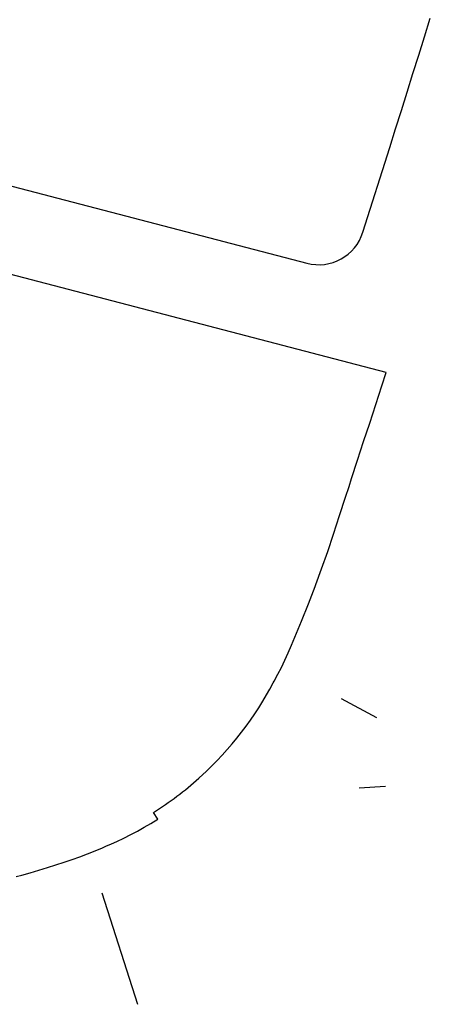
# Model space of a CAD drawing. Extents: x 102676 to 106538, y 417474 to 420545.
# Tile 6 of 112: x 103434 to 103540, y 418436 to 418689. Entities that reach past the tile are written whole.
import ezdxf

# ---------------------------------------------------------------- set-up
doc = ezdxf.new("R2010")
doc.units = 0
for name, color, linetype, lineweight in [('B-BH-OG-TOPOGRAFIE_BOUWLAND-G', 8, 'Continuous', 25), ('B-WE-KL-OVERIG-G', 8, 'Continuous', 25), ('N-PV-KG-GRENS_UITGIFTE', 12, 'Continuous', 25)]:
    doc.layers.add(name, color=color, linetype=linetype, lineweight=lineweight)

# ---------------------------------------------------------------- blocks, each defined once
blk = doc.blocks.new('Uitgifte Stedenbouw')
at = {"layer": 'N-PV-KG-GRENS_UITGIFTE', "transparency": 33554687, "flags": 128}
for points in [[(103407.87, 418695.23), (103402.21, 418674.29), (103401.77, 418671.31), (103398.22, 418658.31), (103397.43, 418655.41), (103508.22, 418626.49, 0.399334), (103522.69, 418634.48), (103529.59, 418656.27), (103531.09, 418661.02), (103532.58, 418665.76), (103534.08, 418670.5), (103535.57, 418675.25), (103537.06, 418680), (103538.54, 418684.74), (103540.03, 418689.49)], [(103433.5, 418468.74), (103434.92, 418469.1), (103437.05, 418469.72), (103439.3, 418470.38), (103441.52, 418471.06), (103443.68, 418471.74), (103445.8, 418472.42), (103447.87, 418473.13), (103449.89, 418473.84), (103451.86, 418474.58), (103453.77, 418475.33), (103455.67, 418476.12), (103456.57, 418476.51), (103458.04, 418477.15), (103459.39, 418477.76), (103461.19, 418478.62), (103462.95, 418479.51), (103464.7, 418480.43), (103466.42, 418481.4), (103468.13, 418482.4), (103469.9, 418483.49), (103468.81, 418485.2, 0.04131), (103480.49, 418494.04), (103482.42, 418495.82), (103483.59, 418496.95), (103485.16, 418498.55), (103486.48, 418499.96), (103487.77, 418501.4), (103489.03, 418502.86), (103490.26, 418504.35), (103491.46, 418505.86), (103492.62, 418507.4), (103493.75, 418508.97), (103494.84, 418510.56), (103495.9, 418512.17), (103496.92, 418513.81), (103497.91, 418515.47), (103498.74, 418516.92), (103499.61, 418518.52), (103499.85, 418518.96), (103500.79, 418520.75), (103501.7, 418522.54), (103502.59, 418524.39), (103503.47, 418526.3), (103504.34, 418528.26), (103505.2, 418530.27), (103506.06, 418532.34), (103506.91, 418534.44), (103508.65, 418538.84), (103510.39, 418543.38), (103510.58, 418543.89), (103512.06, 418547.91), (103513.69, 418552.34), (103515.15, 418556.83), (103516.7, 418561.59), (103518.24, 418566.35), (103519.14, 418569.1), (103519.79, 418571.11), (103521.33, 418575.87), (103522.88, 418580.63), (103524.43, 418585.39), (103525.98, 418590.15), (103527.52, 418594.91), (103528.66, 418598.42), (103528.66, 418598.42), (103391.73, 418634.17)]]:
    blk.add_lwpolyline(points, format="xyb", dxfattribs=at)

msp = doc.modelspace()

# ---------------------------------------------------------------- linework, layer by layer
at = {"layer": 'B-BH-OG-TOPOGRAFIE_BOUWLAND-G'}
msp.add_line((103528.491, 418491.923), (103521.72, 418491.437), dxfattribs=at)
at = {"layer": 'B-WE-KL-OVERIG-G'}
for points in [[(103526.31, 418509.54), (103517.19, 418514.45)], [(103526.31, 418509.54), (103517.19, 418514.45)], [(103455.51, 418464.55), (103464.68, 418435.87)], [(103455.51, 418464.55), (103464.68, 418435.87)], [(103455.51, 418464.55), (103464.68, 418435.87)], [(103455.51, 418464.55), (103464.68, 418435.87)], [(103455.51, 418464.55), (103464.68, 418435.87)], [(103455.51, 418464.55), (103464.68, 418435.87)], [(103455.51, 418464.55), (103464.68, 418435.87)], [(103455.51, 418464.55), (103464.68, 418435.87)], [(103455.51, 418464.55), (103464.68, 418435.87)], [(103455.51, 418464.55), (103464.68, 418435.87)], [(103455.51, 418464.55), (103464.68, 418435.87)]]:
    msp.add_lwpolyline(points, dxfattribs=at)

# ---------------------------------------------------------------- block references
at = {"layer": 'N-PV-KG-GRENS_UITGIFTE'}
msp.add_blockref('Uitgifte Stedenbouw', (0, 0), dxfattribs=at)

doc.saveas('drawing.dxf')
